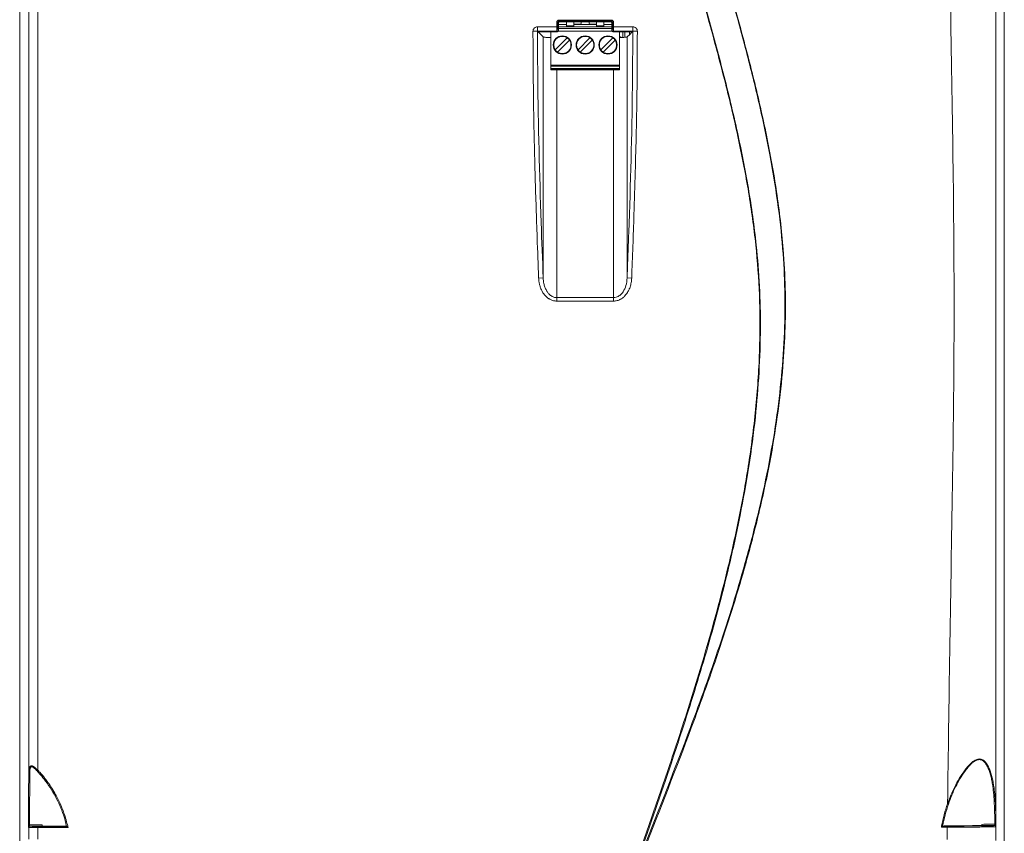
# Model space of a CAD drawing. Header units: millimetres. Extents: x 0 to 2100, y 0 to 1485.
# Tile 28 of 66: x 506 to 722, y 924 to 1102. Entities that reach past the tile are written whole.
import ezdxf

# ---------------------------------------------------------------- set-up
doc = ezdxf.new("R2010")
doc.units = ezdxf.units.MM
doc.header["$LTSCALE"] = 5

msp = doc.modelspace()

# ---------------------------------------------------------------- linework, layer by layer
at = {"color": 7, "linetype": 'Continuous', "lineweight": 15}
for p, q in [((720.44, 922.08), (720.44, 1308.91)), ((508.26, 937.52), (508.26, 1293.36)), ((510.26, 1293.36), (510.26, 937.52)), ((506.27, 1141.82), (506.27, 1092.42)), ((722.27, 1092.42), (722.27, 1141.82)), ((624.08, 1100.69), (624.08, 1101.65)), ((624.33, 1101.65), (624.08, 1101.65)), ((624.33, 1101.65), (624.33, 1100.69)), ((624.48, 1101.5), (624.33, 1101.65)), ((624.57, 1102.14), (636.07, 1102.14)), ((624.57, 1101.89), (624.57, 1102.14)), ((636.07, 1101.89), (624.57, 1101.89)), ((624.57, 1101.89), (624.72, 1101.74)), ((624.72, 1101.74), (635.92, 1101.74)), ((626.22, 1101.52), (626.15, 1101.74)), ((626.22, 1101.52), (626.15, 1101.74)), ((626.22, 1100.91), (626.22, 1101.74)), ((626.22, 1101.74), (626.22, 1100.97)), ((627.82, 1100.91), (627.82, 1101.74)), ((629.48, 1101.74), (629.34, 1101.26)), ((631.29, 1101.26), (631.15, 1101.74)), ((631.29, 1101.26), (631.15, 1101.74)), ((632.82, 1101.74), (632.82, 1100.91)), ((632.82, 1100.97), (632.82, 1101.74)), ((634.42, 1101.74), (634.42, 1100.91)), ((634.48, 1101.74), (634.42, 1101.52)), ((635.92, 1101.74), (636.07, 1101.89)), ((636.07, 1101.89), (636.07, 1102.14)), ((636.31, 1101.65), (636.16, 1101.5)), ((636.31, 1100.69), (636.31, 1101.65)), ((636.31, 1101.65), (636.56, 1101.65)), ((636.56, 1101.65), (636.56, 1100.69)), ((619.87, 1099.69), (618.87, 1099.69)), ((619.87, 1100.69), (624.08, 1100.69)), ((619.87, 1099.69), (619.87, 1100.69)), ((624.12, 1099.69), (619.87, 1099.69)), ((619.98, 1099.59), (619.87, 1099.69)), ((621.11, 1098.45), (619.98, 1099.59)), ((619.98, 1099.59), (624.23, 1099.59)), ((622.82, 1099.59), (622.82, 1092.26)), ((622.82, 1099.59), (622.82, 1096.5)), ((624.33, 1100.69), (624.08, 1100.69)), ((624.23, 1099.59), (624.12, 1099.69)), ((624.37, 1099.94), (624.48, 1099.84)), ((624.48, 1101.5), (624.48, 1099.84)), ((626.22, 1101.16), (624.48, 1101.16)), ((624.48, 1100.66), (626.22, 1100.66)), ((636.16, 1100.29), (624.48, 1100.29)), ((626.22, 1100.91), (626.22, 1100.69)), ((626.22, 1100.91), (627.82, 1100.91)), ((626.22, 1100.66), (626.22, 1100.69)), ((627.82, 1100.69), (626.22, 1100.69)), ((627.82, 1100.66), (626.22, 1100.66)), ((629.34, 1101.26), (627.82, 1101.26)), ((629.06, 1101.16), (627.82, 1101.16)), ((627.82, 1100.66), (627.82, 1100.69)), ((632.82, 1100.66), (627.82, 1100.66)), ((629.06, 1101.26), (629.06, 1101.16)), ((629.06, 1101.16), (631.57, 1101.16)), ((632.82, 1101.26), (631.29, 1101.26)), ((631.29, 1101.26), (631.29, 1101.26)), ((631.57, 1101.16), (631.57, 1101.26)), ((632.82, 1101.16), (631.57, 1101.16)), ((632.82, 1100.91), (634.42, 1100.91)), ((632.82, 1100.66), (632.82, 1100.69)), ((634.42, 1100.69), (632.82, 1100.69)), ((634.42, 1100.66), (632.82, 1100.66)), ((636.16, 1101.16), (634.42, 1101.16)), ((634.42, 1100.69), (634.42, 1100.91)), ((634.42, 1100.69), (634.42, 1100.66)), ((634.42, 1100.66), (636.16, 1100.66)), ((636.16, 1099.84), (636.16, 1101.5)), ((636.16, 1099.84), (636.27, 1099.94)), ((636.31, 1100.69), (636.56, 1100.69)), ((636.52, 1099.69), (636.41, 1099.59)), ((636.41, 1099.59), (640.66, 1099.59)), ((640.77, 1099.69), (636.52, 1099.69)), ((636.56, 1100.69), (640.77, 1100.69)), ((637.82, 1092.26), (637.82, 1099.59)), ((640.77, 1099.69), (640.66, 1099.59)), ((640.77, 1100.69), (640.77, 1099.69)), ((641.77, 1099.69), (640.77, 1099.69)), ((621.11, 1045.58), (621.11, 1098.45)), ((623.75, 1095.62), (626.38, 1098.25)), ((626.88, 1097.75), (624.25, 1095.13)), ((626.88, 1097.75), (624.25, 1095.13)), ((625.32, 1098.58), (625.32, 1098.58)), ((626.88, 1097.75), (626.88, 1097.75)), ((628.75, 1095.62), (631.38, 1098.25)), ((631.88, 1097.75), (629.25, 1095.13)), ((631.88, 1097.75), (629.25, 1095.13)), ((630.32, 1098.58), (630.32, 1098.58)), ((631.88, 1097.75), (631.88, 1097.75)), ((633.75, 1095.62), (636.38, 1098.25)), ((636.88, 1097.75), (634.25, 1095.13)), ((636.88, 1097.75), (634.25, 1095.13)), ((635.32, 1098.58), (635.32, 1098.58)), ((636.88, 1097.75), (636.88, 1097.75)), ((639.53, 1045.58), (639.53, 1098.45)), ((622.82, 1096.96), (622.82, 1096.68)), ((622.82, 1096.96), (622.82, 1096.96)), ((622.82, 1096.68), (622.82, 1096.96)), ((622.82, 1096.68), (622.82, 1093.24)), ((622.82, 1096.68), (622.82, 1096.5)), ((623.75, 1095.62), (623.75, 1095.62)), ((624.25, 1095.13), (624.25, 1095.13)), ((628.75, 1095.62), (628.75, 1095.62)), ((629.25, 1095.13), (629.25, 1095.13)), ((633.75, 1095.62), (633.75, 1095.62)), ((634.25, 1095.13), (634.25, 1095.13)), ((622.82, 1093.39), (622.82, 1093.24)), ((622.82, 1093.39), (622.82, 1091.26)), ((622.82, 1092.96), (622.82, 1093.24)), ((622.82, 1093.24), (622.82, 1092.96)), ((625.32, 1094.8), (625.32, 1094.8)), ((630.32, 1094.8), (630.32, 1094.8)), ((635.32, 1094.8), (635.32, 1094.8)), ((506.27, 1092.42), (506.32, 1086.87)), ((506.27, 952.73), (506.27, 1091.72)), ((506.27, 1091.72), (506.27, 1091.72)), ((506.32, 1086.15), (506.27, 1091.72)), ((622.82, 1092.96), (622.82, 1092.96)), ((622.82, 1092.04), (622.82, 1092.38)), ((622.82, 1091.56), (622.82, 1092.38)), ((637.82, 1092.26), (622.82, 1092.26)), ((622.82, 1092.06), (622.82, 1092.26)), ((622.82, 1092.06), (637.82, 1092.06)), ((622.82, 1092.04), (622.82, 1092.06)), ((622.82, 1092.04), (637.82, 1092.04)), ((622.82, 1091.56), (622.82, 1091.46)), ((622.82, 1091.56), (637.82, 1091.56)), ((622.82, 1091.26), (622.82, 1091.46)), ((622.82, 1091.46), (637.82, 1091.46)), ((622.82, 1091.26), (622.82, 1091.26)), ((637.82, 1091.26), (622.82, 1091.26)), ((637.82, 1092.06), (637.82, 1092.26)), ((637.82, 1092.06), (637.82, 1092.04)), ((637.82, 1092.04), (637.82, 1091.56)), ((637.82, 1091.46), (637.82, 1091.56)), ((637.82, 1091.26), (637.82, 1091.46)), ((722.22, 1086.87), (722.27, 1092.42)), ((722.27, 1091.72), (722.22, 1086.15)), ((722.27, 1091.72), (722.27, 1091.72)), ((722.27, 952.73), (722.27, 1091.72)), ((506.33, 1084.58), (506.33, 957.67)), ((722.21, 957.67), (722.21, 1084.58)), ((621.11, 1045.58), (620.11, 1045.54)), ((639.53, 1045.58), (640.53, 1045.54)), ((624.11, 1041.25), (624.11, 1040.48)), ((624.11, 1041.25), (636.53, 1041.25)), ((636.53, 1041.25), (636.53, 1040.48)), ((636.53, 1040.48), (624.11, 1040.48)), ((506.27, 952.73), (506.32, 958.29)), ((722.22, 958.29), (722.27, 952.73)), ((506.32, 955.37), (506.27, 949.82)), ((722.27, 949.82), (722.22, 955.37)), ((506.27, 952.73), (506.27, 952.73)), ((722.27, 952.73), (722.27, 952.73)), ((506.27, 949.82), (506.27, 918.12)), ((722.27, 918.12), (722.27, 949.82)), ((510.26, 937.52), (510.09, 937.36)), ((508.26, 924.98), (508.21, 925.03)), ((508.26, 922.38), (508.26, 924.98)), ((508.45, 925.27), (508.5, 925.22)), ((510.26, 925.21), (510.26, 924.97)), ((510.26, 925.21), (516.57, 925.21)), ((510.26, 924.97), (510.26, 922.4)), ((516.87, 924.97), (510.26, 924.97)), ((511.25, 925.23), (511.21, 925.27)), ((516.01, 925.23), (511.25, 925.23)), ((516.57, 925.21), (516.57, 925.21)), ((708.73, 925.27), (709.11, 925.3)), ((708.73, 925.27), (708.73, 925.27)), ((708.73, 925.27), (709.72, 925.27)), ((720.4, 925.13), (720.37, 925.13))]:
    msp.add_line(p, q, dxfattribs=at)
at = {"color": 8, "linetype": 'Continuous', "lineweight": 15}
for p, q in [((636.21, 1099.69), (624.43, 1099.69)), ((638.58, 1099.59), (638.58, 1099.58)), ((639.01, 1098.38), (639.01, 1099.59)), ((640.01, 1099.59), (640.01, 1098.93)), ((638.57, 1099.29), (638.56, 1098.35)), ((506.27, 1091.75), (506.27, 1091.72)), ((506.27, 1091.74), (506.27, 1091.72)), ((624.11, 1041.25), (624.11, 1091.26)), ((636.53, 1041.25), (636.53, 1091.26)), ((722.27, 1091.72), (722.26, 1091.75)), ((722.27, 1091.72), (722.26, 1091.74)), ((506.32, 1086.16), (506.32, 1086.15)), ((722.22, 1086.15), (722.22, 1086.16))]:
    msp.add_line(p, q, dxfattribs=at)
at = {"color": 7, "linetype": 'Continuous', "lineweight": 15, "flags": 128}
for points in [[(626.22, 1100.66), (626.22, 1100.66), (626.22, 1100.68), (626.22, 1100.71), (626.22, 1100.75), (626.22, 1100.8), (626.22, 1100.85), (626.22, 1100.91), (626.22, 1100.97)], [(627.82, 1100.91), (627.82, 1100.87), (627.82, 1100.84), (627.82, 1100.8), (627.82, 1100.77), (627.82, 1100.74), (627.82, 1100.72), (627.82, 1100.7), (627.82, 1100.69)], [(632.82, 1100.97), (632.82, 1100.91), (632.82, 1100.85), (632.82, 1100.8), (632.82, 1100.75), (632.82, 1100.71), (632.82, 1100.68), (632.82, 1100.66), (632.82, 1100.66)], [(632.82, 1100.91), (632.82, 1100.87), (632.82, 1100.84), (632.82, 1100.8), (632.82, 1100.77), (632.82, 1100.74), (632.82, 1100.72), (632.82, 1100.7), (632.82, 1100.69)], [(640.66, 1099.59), (640.1, 1099.02), (639.53, 1098.45)], [(709.73, 922.33), (709.74, 923.84), (709.76, 925.03)]]:
    msp.add_lwpolyline(points, dxfattribs=at)
at = {"color": 8, "linetype": 'Continuous', "lineweight": 15, "flags": 128}
for points in [[(506.33, 958.26), (506.33, 958.27), (506.32, 958.29)], [(722.22, 958.29), (722.21, 958.27), (722.21, 958.26)]]:
    msp.add_lwpolyline(points, dxfattribs=at)
at = {"color": 7, "linetype": 'Continuous', "lineweight": 15}
for centre in [(625.32, 1096.69), (630.32, 1096.69), (635.32, 1096.69)]:
    msp.add_circle(centre, 2, dxfattribs=at)
for centre, radius, start, end in [((619.87, 1099.69), 0.999, 90, 180.003), ((624.12, 1099.94), 0.25, 270.1836, 359.8164), ((636.52, 1099.94), 0.25, 180.1836, 269.8164), ((640.77, 1099.69), 0.999, 359.997, 90), ((625.32, 1096.69), 1.89, 55.6634, 214.3366), ((625.32, 1096.69), 1.89, 90, 180), ((625.32, 1096.69), 1.89, 235.6634, 34.3366), ((625.32, 1096.69), 2, 360, 90), ((625.32, 1096.69), 1.89, 34.3365, 55.6634), ((630.32, 1096.69), 1.89, 55.6634, 214.3366), ((630.32, 1096.69), 1.89, 90, 180), ((630.32, 1096.69), 1.89, 235.6634, 34.3366), ((630.32, 1096.69), 2, 360, 90), ((630.32, 1096.69), 1.89, 34.3365, 55.6634), ((635.32, 1096.69), 1.89, 90, 270), ((635.32, 1096.69), 1.89, 55.6634, 214.3366), ((635.32, 1096.69), 1.89, 235.6634, 34.3366), ((635.32, 1096.69), 2, 270, 90), ((635.32, 1096.69), 1.89, 34.3365, 55.6634), ((625.32, 1096.69), 1.89, 180, 270), ((625.32, 1096.69), 1.89, 214.3365, 235.6634), ((625.32, 1096.69), 2, 270, 360), ((630.32, 1096.69), 1.89, 180, 270), ((630.32, 1096.69), 1.89, 214.3365, 235.6634), ((630.32, 1096.69), 2, 270, 360), ((635.32, 1096.69), 1.89, 214.3365, 235.6634), ((508.46, 937.56), 0.208, 192.0552, 274.7519), ((709.52, 929.18), 1.05, 62.0729, 73.3413), ((508.39, 925.86), 0.296, 232.0395, 280.3464), ((508.5, 924.98), 0.24, 90.0051, 179.9949), ((508.45, 925.03), 0.24, 90.005, 137.5742), ((709.31, 925.09), 0.45, 352.6674, 23.9077), ((720.16, 925.13), 0.24, 359.9569, 89.8637), ((720.24, 926.02), 0.37, 262.3261, 300.0764)]:
    msp.add_arc(centre, radius, start, end, dxfattribs=at)
at = {"color": 8, "linetype": 'Continuous', "lineweight": 15}
for centre, radius, start, end in [((638.02, 1099.27), 0.554, 1.4041, 34.1489), ((637.63, 1097.5), 1.1, 49.9949, 80.2085), ((506.38, 952.73), 0.111, 181.4673, 215.7573), ((506.47, 952.73), 0.2, 180.0046, 206.323), ((722.15, 952.73), 0.111, 324.2427, 358.5327), ((722.07, 952.73), 0.2, 333.677, 359.9954), ((508.45, 925.03), 0.24, 137.5736, 179.9951)]:
    msp.add_arc(centre, radius, start, end, dxfattribs=at)
at = {"color": 7, "linetype": 'Continuous', "lineweight": 15}
for centre, major_axis, ratio, start_param, end_param in [((624.57, 1101.65), (-0.347, 0.348), 0.997261, 5.499844, 7.067898), ((624.57, 1101.65), (-0.171, 0.171), 0.99161, 5.499844, 7.067898), ((624.72, 1101.5), (-0.17, 0.17), 0.997261, 5.499844, 7.067898), ((635.92, 1101.5), (0.17, 0.17), 0.997261, 5.498473, 7.066526), ((636.07, 1101.65), (0.347, 0.348), 0.997261, 5.498473, 7.066526), ((636.07, 1101.65), (0.171, 0.171), 0.99161, 5.498473, 7.066526), ((624.12, 1100.69), (0, 1), 0.039306, 1.570796, 3.089233), ((624.23, 1099.84), (-0.177, 0.177), 0.997265, 2.357564, 3.925621), ((624.37, 1100.69), (0, 0.75), 0.052408, 1.570796, 3.089233), ((636.41, 1099.84), (0.177, 0.177), 0.997265, 2.357564, 3.925621), ((636.27, 1100.69), (0, 0.75), 0.052408, 3.193953, 4.712389), ((636.52, 1100.69), (0, 1), 0.039306, 3.193953, 4.712389), ((638.58, 1098.58), (0, 1), 0.008727, 0.008727, 0.785398), ((506.47, 1091.72), (-0.141, 0.141), 0.999924, 0.549701, 0.78536), ((722.07, 1091.72), (0.141, 0.141), 0.999924, 5.497825, 5.733484), ((506.3, 1084.58), (0, 3.24), 0.008727, 4.712389, 5.497787), ((722.24, 1084.58), (0, 3.24), 0.008727, 0.785398, 1.570796), ((506.3, 957.67), (0, 3.24), 0.008727, 3.926991, 4.712389), ((722.24, 957.67), (0, 3.24), 0.008727, 1.570796, 2.356194), ((506.47, 952.73), (0.141, 0.141), 0.999924, 2.356233, 2.854289), ((722.07, 952.73), (0.141, -0.141), 0.999924, 0.287304, 0.78536), ((510.26, 924.98), (2, 0), 0.00768, 3.150319, 4.712389), ((510.26, 925.22), (1.76, 0), 0.008727, 3.150319, 4.712389)]:
    msp.add_ellipse(centre, major_axis=major_axis, ratio=ratio, start_param=start_param, end_param=end_param, dxfattribs=at)
at = {"color": 8, "linetype": 'Continuous', "lineweight": 15}
for centre, start_param, end_param in [((506.3, 1084.17), 5.388933, 5.497787), ((722.23, 1084.17), 0.785398, 0.894252), ((506.3, 960.27), 3.926991, 4.226664), ((722.23, 960.27), 2.056521, 2.356194)]:
    msp.add_ellipse(centre, major_axis=(0, 2.8), ratio=0.008727, start_param=start_param, end_param=end_param, dxfattribs=at)
at = {"color": 7, "linetype": 'Continuous', "lineweight": 15}
for points, knots in [([(642.43, 920.12), (644.01, 924.63), (647.17, 933.65), (651.9, 947.75), (656.93, 963.9), (661.16, 979.48), (664.35, 993.94), (666.47, 1005.95), (667.97, 1018.27), (668.72, 1030.32), (668.65, 1041.84), (667.84, 1053.03), (666.26, 1064.38), (663.99, 1076.23), (661.13, 1088.32), (657.21, 1103.03), (653.06, 1117.47), (649.21, 1131.24), (645.83, 1144.07), (642.92, 1156.6), (640.56, 1170.13), (639.12, 1182.6), (638.59, 1195.95), (638.99, 1209.39), (640.12, 1222.17), (641.76, 1234.26), (643.79, 1245.95), (646.25, 1257.83), (649.17, 1270.27), (653.62, 1287.61), (657.34, 1300.87), (659.85, 1309.79)], [0, 0, 0, 0, 0.035939, 0.071882, 0.111814, 0.163228, 0.193226, 0.223219, 0.254871, 0.286518, 0.314, 0.341483, 0.370814, 0.400152, 0.432205, 0.464263, 0.514624, 0.545272, 0.571762, 0.614427, 0.641999, 0.675058, 0.708721, 0.742432, 0.77612, 0.805162, 0.834207, 0.865331, 0.896457, 0.930272, 1, 1, 1, 1]), ([(660.08, 1309.73), (658.07, 1302.58), (654.05, 1288.29), (648.88, 1268.53), (644.99, 1251.3), (642.26, 1236.63), (640.36, 1223.21), (639.17, 1210.12), (638.72, 1197.4), (639.1, 1184.61), (640.43, 1171.77), (642.6, 1158.85), (645.49, 1145.89), (648.85, 1132.93), (652.79, 1118.8), (656.83, 1104.71), (660.66, 1090.58), (663.75, 1077.86), (666.24, 1065.26), (667.84, 1053.95), (668.64, 1043.74), (668.86, 1034.41), (668.54, 1024.83), (667.7, 1014.66), (666.31, 1004.19), (664.35, 993.25), (661.44, 980.03), (657.33, 964.59), (653.04, 950.7), (648.17, 935.84), (645.02, 926.82), (642.66, 920.04)], [0, 0, 0, 0, 0.055816, 0.111645, 0.153638, 0.188689, 0.223802, 0.255562, 0.287528, 0.319487, 0.351717, 0.384542, 0.417982, 0.451574, 0.485181, 0.528367, 0.561827, 0.595282, 0.626826, 0.658362, 0.681116, 0.703868, 0.728527, 0.753188, 0.780573, 0.807961, 0.836726, 0.882377, 0.928106, 0.946058, 1, 1, 1, 1]), ([(643.02, 920.18), (646.55, 929.07), (652.4, 943.82), (659.89, 964.71), (664.76, 980.28), (668.2, 993.36), (670.51, 1003.83), (672.26, 1013.99), (673.46, 1023.94), (674.12, 1033.48), (674.2, 1042.85), (673.71, 1052.42), (672.6, 1062.35), (670.82, 1073.11), (668.44, 1084.31), (664.28, 1100.93), (659.32, 1118.11), (654.27, 1136.04), (650.82, 1149.26), (647.96, 1162.05), (645.79, 1174.48), (644.38, 1187.08), (643.77, 1199.84), (643.92, 1211.62), (644.53, 1222.41), (645.71, 1235.41), (647.72, 1250.03), (650.6, 1266.24), (654.58, 1285.71), (657.98, 1300.22), (660.24, 1309.9)], [0, 0, 0, 0, 0.071779, 0.119206, 0.166705, 0.194277, 0.220791, 0.247302, 0.27168, 0.296055, 0.31905, 0.342045, 0.36804, 0.39404, 0.424008, 0.45398, 0.522747, 0.558325, 0.593914, 0.625365, 0.656809, 0.688664, 0.720518, 0.752705, 0.777172, 0.801639, 0.850763, 0.888029, 0.925322, 1, 1, 1, 1]), ([(660.48, 1309.84), (658.21, 1300.18), (654.8, 1285.69), (650.79, 1266.23), (648.01, 1250.71), (645.93, 1236), (644.61, 1222.13), (644.02, 1210.72), (643.94, 1200.01), (644.3, 1190.36), (645.32, 1178.8), (647.36, 1165.36), (650.52, 1150.9), (653.96, 1137.64), (658.46, 1121.47), (663.13, 1105.36), (667.39, 1089.14), (670.19, 1076.87), (672.45, 1064.44), (673.77, 1053.23), (674.3, 1043.3), (674.26, 1034.71), (673.74, 1025.7), (672.71, 1016.31), (671.04, 1005.8), (668.68, 994.62), (665.04, 980.62), (660.07, 964.66), (652.6, 943.75), (646.76, 928.98), (643.24, 920.1)], [0, 0, 0, 0, 0.074561, 0.111866, 0.149194, 0.193044, 0.223421, 0.253795, 0.278842, 0.303887, 0.326283, 0.366009, 0.405911, 0.437412, 0.468926, 0.531966, 0.563413, 0.594886, 0.626516, 0.658256, 0.67963, 0.70119, 0.722752, 0.747426, 0.772101, 0.802675, 0.833253, 0.880687, 0.928212, 1, 1, 1, 1]), ([(709.82, 930.18), (709.97, 941.29), (710.28, 963.77), (710.88, 997.9), (711.36, 1032.54), (711.13, 1067.27), (710.52, 1101.75), (710, 1138.14), (709.74, 1176.89), (709.7, 1217.93), (709.86, 1258.94), (710.1, 1286.13), (710.22, 1299.62)], [0, 0, 0, 0, 0.09022, 0.18253, 0.277185, 0.371533, 0.464531, 0.557207, 0.667016, 0.779215, 0.890478, 1, 1, 1, 1]), ([(620.11, 1045.54), (620, 1048.5), (619.73, 1055.83), (619.4, 1065.84), (619.15, 1075.57), (618.93, 1086.29), (618.9, 1094.33), (618.87, 1099.69)], [0, 0, 0, 0, 0.164035, 0.406188, 0.554617, 0.70306, 1, 1, 1, 1]), ([(619.87, 1099.69), (619.87, 1099.03), (619.87, 1095.69), (619.96, 1081.69), (620.41, 1064.32), (620.96, 1049.62), (621.11, 1045.58)], [0, 0, 0, 0, 0.036947, 0.184735, 0.775935, 1, 1, 1, 1]), ([(639.53, 1045.58), (639.55, 1046.24), (639.68, 1049.58), (640.19, 1063.57), (640.69, 1080.94), (640.75, 1095.65), (640.77, 1099.69)], [0, 0, 0, 0, 0.0369468, 0.184734, 0.7759099, 1, 1, 1, 1]), ([(641.77, 1099.69), (641.75, 1095.6), (641.73, 1088.27), (641.54, 1077.97), (641.31, 1068.67), (640.99, 1057.95), (640.7, 1050.19), (640.53, 1045.54)], [0, 0, 0, 0, 0.226496, 0.406157, 0.570223, 0.742127, 1, 1, 1, 1]), ([(622.82, 1098.32), (622.76, 1098.32), (622.55, 1098.32), (622.23, 1098.34), (621.86, 1098.35), (621.55, 1098.38), (621.32, 1098.4), (621.16, 1098.42), (621.13, 1098.44), (621.11, 1098.45)], [0, 0, 0, 0, 0.05346, 0.212876, 0.367841, 0.527295, 0.682344, 0.841884, 1, 1, 1, 1]), ([(639.53, 1098.45), (639.48, 1098.43), (639.38, 1098.4), (638.8, 1098.35), (638.25, 1098.33), (637.87, 1098.32), (637.82, 1098.32)], [0, 0, 0, 0, 0.314861, 0.629726, 0.94449, 1, 1, 1, 1]), ([(624.11, 1040.48), (624.03, 1040.48), (623.87, 1040.49), (623.63, 1040.52), (623.34, 1040.57), (622.94, 1040.69), (622.56, 1040.88), (622.25, 1041.08), (622.01, 1041.26), (621.71, 1041.51), (621.38, 1041.88), (621.03, 1042.36), (620.75, 1042.87), (620.5, 1043.47), (620.34, 1043.97), (620.23, 1044.45), (620.17, 1044.81), (620.13, 1045.17), (620.12, 1045.42), (620.11, 1045.54)], [0, 0, 0, 0, 0.0336245, 0.0672487, 0.1008722, 0.1574756, 0.2435606, 0.2785122, 0.3141325, 0.3714426, 0.442479, 0.5219662, 0.6221323, 0.6899009, 0.7943786, 0.8454344, 0.896489, 0.9475427, 1, 1, 1, 1]), ([(621.11, 1045.58), (621.15, 1045.16), (621.2, 1044.48), (621.47, 1043.55), (621.77, 1042.87), (622.14, 1042.31), (622.51, 1041.91), (622.9, 1041.61), (623.36, 1041.36), (623.78, 1041.25), (624.06, 1041.25), (624.11, 1041.25)], [0, 0, 0, 0, 0.217901, 0.357521, 0.500079, 0.601994, 0.706431, 0.779894, 0.855319, 0.976326, 1, 1, 1, 1]), ([(636.53, 1041.25), (636.73, 1041.26), (637.23, 1041.31), (638, 1041.74), (638.76, 1042.61), (639.36, 1043.94), (639.47, 1045), (639.53, 1045.58)], [0, 0, 0, 0, 0.10452, 0.254573, 0.4435, 0.698, 1, 1, 1, 1]), ([(640.53, 1045.54), (640.52, 1045.37), (640.5, 1045.04), (640.42, 1044.54), (640.32, 1044.04), (640.18, 1043.58), (639.98, 1043.08), (639.76, 1042.62), (639.52, 1042.24), (639.3, 1041.94), (639.11, 1041.71), (638.79, 1041.38), (638.48, 1041.14), (638.15, 1040.93), (637.94, 1040.81), (637.67, 1040.69), (637.33, 1040.58), (636.94, 1040.5), (636.67, 1040.49), (636.53, 1040.48)], [0, 0, 0, 0, 0.070434, 0.140909, 0.212574, 0.285605, 0.34668, 0.438902, 0.501956, 0.533851, 0.597079, 0.628704, 0.726374, 0.760666, 0.79496, 0.829255, 0.886228, 0.942694, 1, 1, 1, 1]), ([(709.82, 930.18), (709.82, 930.18), (710.27, 931.45), (711.33, 933.97), (713.1, 936.98), (714.7, 938.89), (715.79, 939.75), (716.65, 940.05), (717.45, 939.94), (718.31, 939.25), (719.08, 937.85), (719.66, 935.9), (720.12, 933.23), (720.37, 929.84), (720.41, 927.09), (720.42, 925.7)], [0, 0, 0, 0, 0.000002, 0.130121, 0.264088, 0.339092, 0.382937, 0.417117, 0.451495, 0.493175, 0.566617, 0.646074, 0.72736, 0.862255, 1, 1, 1, 1]), ([(720.19, 925.66), (720.18, 926.34), (720.17, 927.69), (720.11, 929.7), (720, 931.68), (719.84, 933.33), (719.64, 934.68), (719.44, 935.73), (719.18, 936.76), (718.87, 937.69), (718.48, 938.53), (718.08, 939.14), (717.68, 939.53), (717.34, 939.75), (716.98, 939.85), (716.62, 939.86), (716.25, 939.77), (715.85, 939.58), (715.42, 939.29), (714.87, 938.81), (714.25, 938.14), (713.43, 937.06), (712.52, 935.65), (711.57, 933.9), (710.72, 932.05), (710.25, 930.75), (710.01, 930.11)], [0, 0, 0, 0, 0.067978, 0.136235, 0.205426, 0.274999, 0.314913, 0.35495, 0.395486, 0.436279, 0.472447, 0.509255, 0.529394, 0.550013, 0.566361, 0.583278, 0.599615, 0.616447, 0.637776, 0.659546, 0.696607, 0.734271, 0.799082, 0.864726, 0.932163, 1, 1, 1, 1]), ([(508.2, 925.63), (508.2, 925.99), (508.21, 926.71), (508.21, 927.78), (508.21, 928.83), (508.22, 929.86), (508.22, 931.22), (508.23, 932.55), (508.23, 933.84), (508.24, 934.8), (508.25, 935.73), (508.25, 936.64), (508.26, 937.23), (508.26, 937.52)], [0, 0, 0, 0, 0.081844, 0.16383, 0.245091, 0.326491, 0.408313, 0.573829, 0.65757, 0.741772, 0.82613, 0.912977, 1, 1, 1, 1]), ([(508.26, 937.52), (508.26, 937.57), (508.27, 937.68), (508.29, 937.84), (508.34, 938), (508.39, 938.12), (508.44, 938.22), (508.48, 938.28), (508.54, 938.34), (508.59, 938.39), (508.66, 938.44), (508.73, 938.46), (508.79, 938.48), (508.85, 938.48), (508.91, 938.48), (508.97, 938.46), (509.04, 938.45), (509.11, 938.42), (509.18, 938.38), (509.26, 938.34), (509.34, 938.28), (509.45, 938.21), (509.58, 938.11), (509.74, 937.98), (509.9, 937.85), (510.04, 937.72), (510.16, 937.61), (510.23, 937.55), (510.26, 937.52)], [0, 0, 0, 0, 0.0642018, 0.1287083, 0.1943241, 0.2604266, 0.2842107, 0.3319995, 0.3560422, 0.3804092, 0.4298112, 0.4549921, 0.4716185, 0.5053307, 0.5224573, 0.538964, 0.5723762, 0.5892846, 0.6170475, 0.6450108, 0.6734517, 0.7020069, 0.7572658, 0.8129526, 0.8696701, 0.9266495, 0.9632973, 1, 1, 1, 1]), ([(510.09, 937.36), (510.06, 937.39), (510, 937.45), (509.9, 937.55), (509.78, 937.67), (509.64, 937.81), (509.51, 937.94), (509.39, 938.04), (509.3, 938.11), (509.23, 938.16), (509.17, 938.21), (509.11, 938.24), (509.06, 938.27), (509.02, 938.28), (508.99, 938.29), (508.95, 938.3), (508.91, 938.31), (508.87, 938.31), (508.84, 938.3), (508.81, 938.29), (508.78, 938.27), (508.74, 938.24), (508.71, 938.21), (508.68, 938.17), (508.65, 938.12), (508.62, 938.06), (508.58, 937.97), (508.53, 937.83), (508.5, 937.68), (508.48, 937.52), (508.48, 937.41), (508.48, 937.36)], [0, 0, 0, 0, 0.03906, 0.078162, 0.13629, 0.194579, 0.253474, 0.312657, 0.339668, 0.36675, 0.394166, 0.421779, 0.43631, 0.450913, 0.465807, 0.480836, 0.493298, 0.518742, 0.531758, 0.538615, 0.560808, 0.583315, 0.606505, 0.629832, 0.653644, 0.677517, 0.725571, 0.793378, 0.861558, 0.930656, 1, 1, 1, 1]), ([(510.26, 937.52), (510.39, 937.37), (510.93, 936.79), (511.68, 935.9), (512.48, 934.83), (513.22, 933.76), (513.91, 932.62), (514.8, 930.98), (515.5, 929.41), (516.14, 927.67), (516.48, 926.54), (516.73, 925.6), (516.83, 925.18), (516.87, 924.97)], [0, 0, 0, 0, 0.0413597, 0.1656182, 0.2429619, 0.3204952, 0.4374489, 0.5214047, 0.7090402, 0.7964835, 0.9094041, 0.9546493, 1, 1, 1, 1]), ([(508.48, 937.36), (508.48, 937.07), (508.48, 936.49), (508.48, 935.59), (508.47, 934.69), (508.47, 933.78), (508.46, 932.84), (508.46, 931.87), (508.45, 930.87), (508.45, 929.83), (508.45, 928.78), (508.44, 927.79), (508.44, 926.86), (508.44, 926.15), (508.44, 925.72), (508.44, 925.57)], [0, 0, 0, 0, 0.0868283, 0.1738344, 0.2550909, 0.3364875, 0.4183081, 0.5002706, 0.5838626, 0.6676057, 0.7518077, 0.8361641, 0.9013477, 0.9666027, 1, 1, 1, 1]), ([(516.57, 925.21), (516.57, 925.21), (516.38, 926.05), (515.73, 928.3), (514.19, 931.85), (512.25, 934.83), (510.78, 936.6), (510.25, 937.18), (510.09, 937.36)], [0, 0, 0, 0, 0.000003, 0.186483, 0.504026, 0.83073, 0.948588, 1, 1, 1, 1]), ([(708.48, 925.03), (708.49, 925.11), (708.81, 926.86), (709.26, 928.58), (709.82, 930.18), (709.82, 930.18)], [0, 0, 0, 0, 0.04547, 0.999989, 1, 1, 1, 1]), ([(710.01, 930.11), (709.75, 929.31), (709.24, 927.73), (708.89, 926.09), (708.73, 925.27), (708.73, 925.27)], [0, 0, 0, 0, 0.498329, 0.999526, 1, 1, 1, 1]), ([(508.2, 925.63), (508.2, 925.61), (508.2, 925.54), (508.2, 925.41), (508.2, 925.26), (508.2, 925.16), (508.21, 925.13), (508.21, 925.13)], [0, 0, 0, 0, 0.100069, 0.384089, 0.66821, 0.952447, 1, 1, 1, 1]), ([(508.44, 925.57), (508.87, 925.57), (509.64, 925.57), (510.56, 925.57), (511.04, 925.57), (511.21, 925.57)], [0, 0, 0, 0, 0.4534623, 0.8139254, 1, 1, 1, 1]), ([(508.45, 925.27), (508.45, 925.28), (508.44, 925.28), (508.44, 925.33), (508.44, 925.39), (508.44, 925.46), (508.44, 925.53), (508.44, 925.56), (508.44, 925.57)], [0, 0, 0, 0, 0.1870456, 0.3740308, 0.5608952, 0.7476174, 0.934244, 1, 1, 1, 1]), ([(511.21, 925.27), (510.71, 925.27), (509.81, 925.27), (508.86, 925.27), (508.45, 925.27)], [0, 0, 0, 0, 0.563434, 1, 1, 1, 1]), ([(511.21, 925.57), (511.21, 925.54), (511.21, 925.49), (511.21, 925.42), (511.21, 925.35), (511.21, 925.3), (511.21, 925.27), (511.21, 925.27), (511.21, 925.27)], [0, 0, 0, 0, 0.169035, 0.338052, 0.508368, 0.686807, 0.877362, 1, 1, 1, 1]), ([(511.21, 925.27), (511.42, 925.27), (512.49, 925.27), (514.22, 925.26), (515.42, 925.24), (515.86, 925.23), (515.91, 925.23)], [0, 0, 0, 0, 0.1009692, 0.5188336, 0.9366991, 1, 1, 1, 1]), ([(516.01, 925.23), (516.17, 925.23), (516.48, 925.22), (516.54, 925.21), (516.57, 925.21)], [0, 0, 0, 0, 0.541756, 1, 1, 1, 1]), ([(516.87, 924.97), (516.87, 924.97), (516.84, 924.99), (516.77, 925.05), (516.68, 925.12), (516.62, 925.17), (516.58, 925.2), (516.58, 925.2), (516.57, 925.21)], [0, 0, 0, 0, 0.006415, 0.253673, 0.55695, 0.75164, 0.875353, 1, 1, 1, 1]), ([(708.73, 925.27), (708.73, 925.27), (708.72, 925.25), (708.68, 925.21), (708.6, 925.13), (708.52, 925.07), (708.48, 925.03), (708.48, 925.03)], [0, 0, 0, 0, 0.152783, 0.338678, 0.616461, 0.99308, 1, 1, 1, 1]), ([(709.76, 925.03), (709.76, 925.03), (709.6, 925.03), (709.17, 925.03), (708.75, 925.03), (708.48, 925.03)], [0, 0, 0, 0, 0.000046, 0.371556, 1, 1, 1, 1]), ([(709.32, 925.3), (709.29, 925.3), (709.22, 925.3), (709.15, 925.3), (709.11, 925.3)], [0, 0, 0, 0, 0.533783, 1, 1, 1, 1]), ([(709.18, 925.3), (709.59, 925.31), (710.29, 925.33), (712.39, 925.35), (714.74, 925.36), (716.68, 925.37), (717.37, 925.37)], [0, 0, 0, 0, 0.284486, 0.489686, 0.817511, 1, 1, 1, 1]), ([(709.32, 925.3), (710.36, 925.3), (712.45, 925.31), (715, 925.32), (716.71, 925.34), (717.14, 925.36), (717.33, 925.37)], [0, 0, 0, 0, 0.263906, 0.527835, 0.792436, 1, 1, 1, 1]), ([(709.72, 925.27), (709.99, 925.27), (710.93, 925.28), (712.51, 925.28), (714.36, 925.29), (716.05, 925.3), (717.48, 925.31), (718.65, 925.33), (719.71, 925.35), (719.99, 925.36), (720.16, 925.37)], [0, 0, 0, 0, 0.049285, 0.173306, 0.300971, 0.424758, 0.552125, 0.675699, 0.802835, 1, 1, 1, 1]), ([(720.37, 925.13), (720.2, 925.12), (719.91, 925.11), (718.86, 925.09), (717.68, 925.07), (716.21, 925.06), (714.51, 925.05), (712.61, 925.04), (711.11, 925.04), (710.15, 925.04), (709.87, 925.03), (709.76, 925.03), (709.76, 925.03)], [0, 0, 0, 0, 0.185641, 0.31279, 0.439945, 0.567321, 0.694692, 0.822347, 0.950006, 0.978967, 0.999996, 1, 1, 1, 1]), ([(717.33, 925.37), (717.34, 925.37), (717.34, 925.38), (717.36, 925.43), (717.36, 925.5), (717.37, 925.58), (717.37, 925.63), (717.37, 925.65)], [0, 0, 0, 0, 0.215811, 0.432039, 0.635926, 0.822791, 1, 1, 1, 1]), ([(720.16, 925.37), (719.74, 925.37), (718.79, 925.37), (717.86, 925.37), (717.33, 925.37)], [0, 0, 0, 0, 0.432236, 1, 1, 1, 1]), ([(717.37, 925.65), (717.87, 925.66), (718.77, 925.66), (719.72, 925.66), (720.15, 925.66), (720.19, 925.66)], [0, 0, 0, 0, 0.544602, 0.961661, 1, 1, 1, 1]), ([(720.19, 925.66), (720.19, 925.63), (720.19, 925.58), (720.19, 925.5), (720.18, 925.43), (720.17, 925.39), (720.16, 925.37), (720.16, 925.37), (720.16, 925.37)], [0, 0, 0, 0, 0.190367, 0.38084, 0.571738, 0.763581, 0.956965, 1, 1, 1, 1]), ([(720.42, 925.7), (720.43, 925.65), (720.43, 925.54), (720.42, 925.39), (720.42, 925.26), (720.41, 925.17), (720.4, 925.13), (720.4, 925.13), (720.4, 925.13)], [0, 0, 0, 0, 0.189653, 0.37965, 0.570683, 0.763125, 0.956959, 1, 1, 1, 1])]:
    msp.add_open_spline(points, degree=3, knots=knots, dxfattribs=at)
at = {"color": 8, "linetype": 'Continuous', "lineweight": 15}
msp.add_open_spline([(508.21, 925.13), (508.21, 925.1), (508.21, 925.05), (508.21, 925.04), (508.21, 925.03)], degree=3, knots=[0, 0, 0, 0, 0.45437, 1, 1, 1, 1], dxfattribs=at)

doc.saveas('drawing.dxf')
